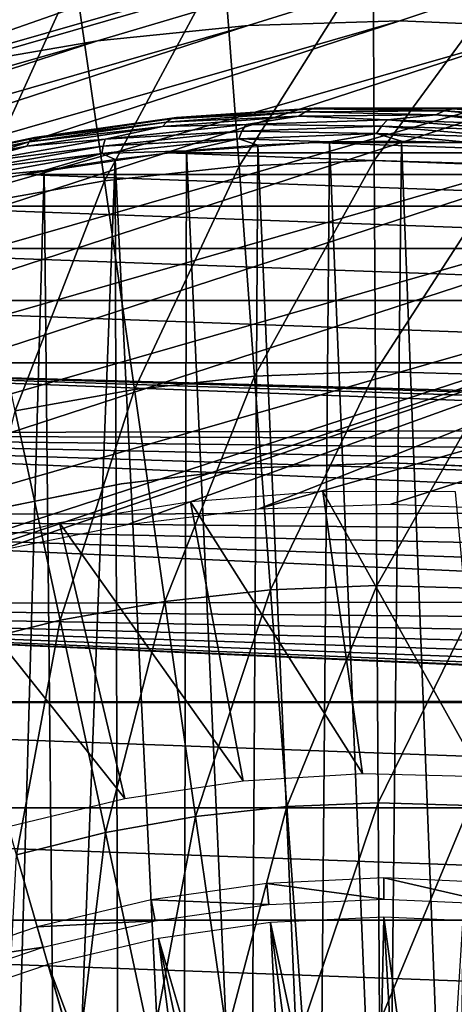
# Model space of a CAD drawing. Header units: millimetres. Extents: x -50 to 50, y -50 to 50.
# Tile 66 of 77: x -5.4 to 1, y 16.7 to 31. Entities that reach past the tile are written whole.
import ezdxf

# ---------------------------------------------------------------- set-up
doc = ezdxf.new("R2010")
doc.units = ezdxf.units.MM
doc.header["$LTSCALE"] = 65.185185
for name, color, linetype in [('1', 7, 'CONTINUOUS'), ('2', 7, 'CONTINUOUS'), ('29', 7, 'CONTINUOUS'), ('36', 7, 'CONTINUOUS'), ('39', 7, 'CONTINUOUS'), ('45', 7, 'CONTINUOUS'), ('46', 7, 'CONTINUOUS'), ('48', 7, 'CONTINUOUS'), ('49', 7, 'CONTINUOUS'), ('85', 7, 'CONTINUOUS'), ('87', 7, 'CONTINUOUS')]:
    doc.layers.add(name, color=color, linetype=linetype)

msp = doc.modelspace()

# ---------------------------------------------------------------- linework, layer by layer
at = {"layer": '1', "color": 7, "linetype": 'CONTINUOUS'}
for points in [[(-1.068, 29.23), (3.199, 29.075), (-3.199, 29.075), (-1.068, 29.23)], [(1.068, 29.23), (3.199, 29.075), (-1.068, 29.23), (1.068, 29.23)], [(-3.199, 29.075), (5.313, 28.763), (-5.313, 28.763), (-3.199, 29.075)], [(3.199, 29.075), (5.313, 28.763), (-3.199, 29.075), (3.199, 29.075)], [(-5.313, 28.763), (7.398, 28.299), (-7.398, 28.299), (-5.313, 28.763)], [(5.313, 28.763), (7.398, 28.299), (-5.313, 28.763), (5.313, 28.763)], [(-7.398, 28.299), (9.444, 27.683), (-9.444, 27.683), (-7.398, 28.299)], [(7.398, 28.299), (9.444, 27.683), (-7.398, 28.299), (7.398, 28.299)], [(-9.444, 27.683), (11.44, 26.92), (-11.44, 26.92), (-9.444, 27.683)], [(9.444, 27.683), (11.44, 26.92), (-9.444, 27.683), (9.444, 27.683)], [(-11.44, 26.92), (13.375, 26.013), (-13.375, 26.013), (-11.44, 26.92)], [(11.44, 26.92), (13.375, 26.013), (-11.44, 26.92), (11.44, 26.92)], [(-13.375, 26.013), (11.895, 25.052), (-15.238, 24.967), (-13.375, 26.013)], [(12.199, 25.178), (11.895, 25.052), (-13.375, 26.013), (12.199, 25.178)], [(12.52, 25.255), (12.199, 25.178), (-13.375, 26.013), (12.52, 25.255)], [(12.848, 25.281), (12.52, 25.255), (-13.375, 26.013), (12.848, 25.281)], [(13.375, 26.013), (12.848, 25.281), (-13.375, 26.013), (13.375, 26.013)], [(11.895, 25.052), (11.614, 24.88), (-15.238, 24.967), (11.895, 25.052)], [(-15.238, 24.967), (10.851, 23.83), (-17.02, 23.789), (-15.238, 24.967)], [(10.977, 24.134), (10.851, 23.83), (-15.238, 24.967), (10.977, 24.134)], [(11.149, 24.415), (10.977, 24.134), (-15.238, 24.967), (11.149, 24.415)], [(11.363, 24.666), (11.149, 24.415), (-15.238, 24.967), (11.363, 24.666)], [(11.614, 24.88), (11.363, 24.666), (-15.238, 24.967), (11.614, 24.88)], [(-17.02, 23.789), (10.851, 22.532), (-18.711, 22.483), (-17.02, 23.789)], [(10.851, 23.83), (10.774, 23.509), (-17.02, 23.789), (10.851, 23.83)], [(10.748, 23.181), (10.774, 22.852), (-17.02, 23.789), (10.748, 23.181)], [(10.774, 23.509), (10.748, 23.181), (-17.02, 23.789), (10.774, 23.509)], [(10.774, 22.852), (10.851, 22.532), (-17.02, 23.789), (10.774, 22.852)], [(-18.711, 22.483), (12.848, 21.081), (-20.302, 21.057), (-18.711, 22.483)], [(10.851, 22.532), (10.977, 22.228), (-18.711, 22.483), (10.851, 22.532)], [(12.52, 21.107), (12.848, 21.081), (-18.711, 22.483), (12.52, 21.107)], [(12.199, 21.184), (12.52, 21.107), (-18.711, 22.483), (12.199, 21.184)], [(11.149, 21.947), (11.363, 21.696), (-18.711, 22.483), (11.149, 21.947)], [(10.977, 22.228), (11.149, 21.947), (-18.711, 22.483), (10.977, 22.228)], [(11.895, 21.31), (12.199, 21.184), (-18.711, 22.483), (11.895, 21.31)], [(11.614, 21.482), (11.895, 21.31), (-18.711, 22.483), (11.614, 21.482)], [(11.363, 21.696), (11.614, 21.482), (-18.711, 22.483), (11.363, 21.696)], [(-20.302, 21.057), (21.785, 19.519), (-21.785, 19.519), (-20.302, 21.057)], [(12.848, 21.081), (20.302, 21.057), (-20.302, 21.057), (12.848, 21.081)], [(20.302, 21.057), (21.785, 19.519), (-20.302, 21.057), (20.302, 21.057)], [(-21.785, 19.519), (23.151, 17.877), (-23.151, 17.877), (-21.785, 19.519)], [(21.785, 19.519), (23.151, 17.877), (-21.785, 19.519), (21.785, 19.519)], [(-23.151, 17.877), (24.395, 16.139), (-24.395, 16.139), (-23.151, 17.877)], [(23.151, 17.877), (24.395, 16.139), (-23.151, 17.877), (23.151, 17.877)]]:
    msp.add_3dface(points, dxfattribs=at)
at = {"layer": '2', "color": 7, "linetype": 'CONTINUOUS'}
for points in [[(-2.922, 29.104, 4.3), (-2.003, 8.774, 4.3), (-1.878, 29.19, 4.3), (-2.922, 29.104, 4.3)], [(-2.003, 8.774, 4.3), (-1.008, 8.943, 4.3), (-1.878, 29.19, 4.3), (-2.003, 8.774, 4.3)], [(-1.878, 29.19, 4.3), (-1.008, 8.943, 4.3), (-0.831, 29.238, 4.3), (-1.878, 29.19, 4.3)], [(-1.008, 8.943, 4.3), (0, 9, 4.3), (-0.831, 29.238, 4.3), (-1.008, 8.943, 4.3)], [(-0.831, 29.238, 4.3), (0, 9, 4.3), (0.217, 29.249, 4.3), (-0.831, 29.238, 4.3)], [(0, 9, 4.3), (1.008, 8.943, 4.3), (0.217, 29.249, 4.3), (0, 9, 4.3)], [(0.217, 29.249, 4.3), (1.008, 8.943, 4.3), (1.265, 29.223, 4.3), (0.217, 29.249, 4.3)], [(-3.963, 28.98, 4.3), (-2.972, 8.495, 4.3), (-2.922, 29.104, 4.3), (-3.963, 28.98, 4.3)], [(-2.972, 8.495, 4.3), (-2.003, 8.774, 4.3), (-2.922, 29.104, 4.3), (-2.972, 8.495, 4.3)], [(-4.999, 28.82, 4.3), (-4.788, 7.621, 4.3), (-3.963, 28.98, 4.3), (-4.999, 28.82, 4.3)], [(-4.788, 7.621, 4.3), (-3.905, 8.109, 4.3), (-3.963, 28.98, 4.3), (-4.788, 7.621, 4.3)], [(-3.905, 8.109, 4.3), (-2.972, 8.495, 4.3), (-3.963, 28.98, 4.3), (-3.905, 8.109, 4.3)], [(-6.028, 28.622, 4.3), (-5.611, 7.036, 4.3), (-4.999, 28.82, 4.3), (-6.028, 28.622, 4.3)], [(-5.611, 7.036, 4.3), (-4.788, 7.621, 4.3), (-4.999, 28.82, 4.3), (-5.611, 7.036, 4.3)]]:
    msp.add_3dface(points, dxfattribs=at)
at = {"layer": '29', "color": 7, "linetype": 'CONTINUOUS'}
for points in [[(-3.273, 29.46, 4.112), (-1.28, 29.613, 4.112), (-3.212, 29.526, 4.017), (-3.273, 29.46, 4.112)], [(-3.273, 29.46, 4.112), (-2.051, 29.49, 4.191), (-1.28, 29.613, 4.112), (-3.273, 29.46, 4.112)], [(-3.212, 29.526, 4.017), (-1.187, 29.677, 4.017), (-3.143, 29.571, 3.911), (-3.212, 29.526, 4.017)], [(-3.212, 29.526, 4.017), (-1.28, 29.613, 4.112), (-1.187, 29.677, 4.017), (-3.212, 29.526, 4.017)], [(-3.143, 29.571, 3.911), (-1.187, 29.677, 4.017), (-1.086, 29.718, 3.911), (-3.143, 29.571, 3.911)], [(-3.143, 29.571, 3.911), (-1.086, 29.718, 3.911), (-3.069, 29.591, 3.8), (-3.143, 29.571, 3.911)], [(-3.069, 29.591, 3.8), (-1.086, 29.718, 3.911), (-0.981, 29.734, 3.8), (-3.069, 29.591, 3.8)], [(-2.051, 29.49, 4.191), (0.015, 29.561, 4.191), (-1.28, 29.613, 4.112), (-2.051, 29.49, 4.191)], [(-1.28, 29.613, 4.112), (0.719, 29.632, 4.112), (-1.187, 29.677, 4.017), (-1.28, 29.613, 4.112)], [(-1.28, 29.613, 4.112), (0.015, 29.561, 4.191), (0.719, 29.632, 4.112), (-1.28, 29.613, 4.112)], [(-1.187, 29.677, 4.017), (0.843, 29.688, 4.017), (-1.086, 29.718, 3.911), (-1.187, 29.677, 4.017)], [(-1.187, 29.677, 4.017), (0.719, 29.632, 4.112), (0.843, 29.688, 4.017), (-1.187, 29.677, 4.017)], [(-1.086, 29.718, 3.911), (0.975, 29.721, 3.911), (-0.981, 29.734, 3.8), (-1.086, 29.718, 3.911)], [(-1.086, 29.718, 3.911), (0.843, 29.688, 4.017), (0.975, 29.721, 3.911), (-1.086, 29.718, 3.911)], [(-0.981, 29.734, 3.8), (0.975, 29.721, 3.911), (1.112, 29.729, 3.8), (-0.981, 29.734, 3.8)], [(0.015, 29.561, 4.191), (2.081, 29.488, 4.191), (0.719, 29.632, 4.112), (0.015, 29.561, 4.191)], [(0.719, 29.632, 4.112), (2.714, 29.516, 4.112), (0.843, 29.688, 4.017), (0.719, 29.632, 4.112)], [(0.719, 29.632, 4.112), (2.081, 29.488, 4.191), (2.714, 29.516, 4.112), (0.719, 29.632, 4.112)], [(0.843, 29.688, 4.017), (2.869, 29.562, 4.017), (0.975, 29.721, 3.911), (0.843, 29.688, 4.017)], [(0.843, 29.688, 4.017), (2.714, 29.516, 4.112), (2.869, 29.562, 4.017), (0.843, 29.688, 4.017)], [(0.975, 29.721, 3.911), (3.032, 29.582, 3.911), (1.112, 29.729, 3.8), (0.975, 29.721, 3.911)], [(0.975, 29.721, 3.911), (2.869, 29.562, 4.017), (3.032, 29.582, 3.911), (0.975, 29.721, 3.911)], [(-5.251, 29.172, 4.112), (-3.273, 29.46, 4.112), (-5.221, 29.238, 4.017), (-5.251, 29.172, 4.112)], [(-5.251, 29.172, 4.112), (-4.107, 29.275, 4.191), (-3.273, 29.46, 4.112), (-5.251, 29.172, 4.112)], [(-5.221, 29.238, 4.017), (-3.212, 29.526, 4.017), (-5.184, 29.282, 3.911), (-5.221, 29.238, 4.017)], [(-5.221, 29.238, 4.017), (-3.273, 29.46, 4.112), (-3.212, 29.526, 4.017), (-5.221, 29.238, 4.017)], [(-5.184, 29.282, 3.911), (-3.212, 29.526, 4.017), (-3.143, 29.571, 3.911), (-5.184, 29.282, 3.911)], [(-5.184, 29.282, 3.911), (-3.143, 29.571, 3.911), (-5.142, 29.302, 3.8), (-5.184, 29.282, 3.911)], [(-5.142, 29.302, 3.8), (-3.143, 29.571, 3.911), (-3.069, 29.591, 3.8), (-5.142, 29.302, 3.8)], [(-4.107, 29.275, 4.191), (-2.111, 29.391, 4.251), (-2.051, 29.49, 4.191), (-4.107, 29.275, 4.191)], [(-4.107, 29.275, 4.191), (-2.051, 29.49, 4.191), (-3.273, 29.46, 4.112), (-4.107, 29.275, 4.191)], [(-2.111, 29.391, 4.251), (-0.074, 29.466, 4.251), (-2.051, 29.49, 4.191), (-2.111, 29.391, 4.251)], [(-2.111, 29.391, 4.251), (-0.147, 29.36, 4.288), (-0.074, 29.466, 4.251), (-2.111, 29.391, 4.251)], [(-2.051, 29.49, 4.191), (-0.074, 29.466, 4.251), (0.015, 29.561, 4.191), (-2.051, 29.49, 4.191)], [(-0.147, 29.36, 4.288), (1.865, 29.301, 4.288), (-0.074, 29.466, 4.251), (-0.147, 29.36, 4.288)], [(-0.074, 29.466, 4.251), (1.964, 29.401, 4.251), (0.015, 29.561, 4.191), (-0.074, 29.466, 4.251)], [(-0.074, 29.466, 4.251), (1.865, 29.301, 4.288), (1.964, 29.401, 4.251), (-0.074, 29.466, 4.251)], [(0.015, 29.561, 4.191), (1.964, 29.401, 4.251), (2.081, 29.488, 4.191), (0.015, 29.561, 4.191)], [(-4.137, 29.175, 4.251), (-2.158, 29.281, 4.288), (-2.111, 29.391, 4.251), (-4.137, 29.175, 4.251)], [(-4.137, 29.175, 4.251), (-2.111, 29.391, 4.251), (-4.107, 29.275, 4.191), (-4.137, 29.175, 4.251)], [(-2.158, 29.281, 4.288), (-0.147, 29.36, 4.288), (-2.111, 29.391, 4.251), (-2.158, 29.281, 4.288)], [(-2.158, 29.281, 4.288), (-0.831, 29.238, 4.3), (-0.147, 29.36, 4.288), (-2.158, 29.281, 4.288)], [(-0.831, 29.238, 4.3), (0.217, 29.249, 4.3), (-0.147, 29.36, 4.288), (-0.831, 29.238, 4.3)], [(-0.147, 29.36, 4.288), (1.265, 29.223, 4.3), (1.865, 29.301, 4.288), (-0.147, 29.36, 4.288)], [(0.217, 29.249, 4.3), (1.265, 29.223, 4.3), (-0.147, 29.36, 4.288), (0.217, 29.249, 4.3)], [(-7.206, 28.813, 4.017), (-5.221, 29.238, 4.017), (-7.201, 28.852, 3.911), (-7.206, 28.813, 4.017)], [(-7.206, 28.813, 4.017), (-5.251, 29.172, 4.112), (-5.221, 29.238, 4.017), (-7.206, 28.813, 4.017)], [(-7.205, 28.752, 4.112), (-5.251, 29.172, 4.112), (-7.206, 28.813, 4.017), (-7.205, 28.752, 4.112)], [(-7.205, 28.752, 4.112), (-6.143, 28.916, 4.191), (-5.251, 29.172, 4.112), (-7.205, 28.752, 4.112)], [(-7.201, 28.852, 3.911), (-5.184, 29.282, 3.911), (-7.189, 28.868, 3.8), (-7.201, 28.852, 3.911)], [(-7.201, 28.852, 3.911), (-5.221, 29.238, 4.017), (-5.184, 29.282, 3.911), (-7.201, 28.852, 3.911)], [(-7.189, 28.868, 3.8), (-5.184, 29.282, 3.911), (-5.142, 29.302, 3.8), (-7.189, 28.868, 3.8)], [(-6.144, 28.819, 4.251), (-4.159, 29.065, 4.288), (-4.137, 29.175, 4.251), (-6.144, 28.819, 4.251)], [(-6.144, 28.819, 4.251), (-4.137, 29.175, 4.251), (-6.143, 28.916, 4.191), (-6.144, 28.819, 4.251)], [(-6.143, 28.916, 4.191), (-4.137, 29.175, 4.251), (-4.107, 29.275, 4.191), (-6.143, 28.916, 4.191)], [(-6.143, 28.916, 4.191), (-4.107, 29.275, 4.191), (-5.251, 29.172, 4.112), (-6.143, 28.916, 4.191)], [(-4.159, 29.065, 4.288), (-2.158, 29.281, 4.288), (-4.137, 29.175, 4.251), (-4.159, 29.065, 4.288)], [(-4.159, 29.065, 4.288), (-2.922, 29.104, 4.3), (-2.158, 29.281, 4.288), (-4.159, 29.065, 4.288)], [(-2.922, 29.104, 4.3), (-1.878, 29.19, 4.3), (-2.158, 29.281, 4.288), (-2.922, 29.104, 4.3)], [(-1.878, 29.19, 4.3), (-0.831, 29.238, 4.3), (-2.158, 29.281, 4.288), (-1.878, 29.19, 4.3)], [(-6.14, 28.711, 4.288), (-4.159, 29.065, 4.288), (-6.144, 28.819, 4.251), (-6.14, 28.711, 4.288)], [(-6.14, 28.711, 4.288), (-4.999, 28.82, 4.3), (-4.159, 29.065, 4.288), (-6.14, 28.711, 4.288)], [(-4.999, 28.82, 4.3), (-3.963, 28.98, 4.3), (-4.159, 29.065, 4.288), (-4.999, 28.82, 4.3)], [(-3.963, 28.98, 4.3), (-2.922, 29.104, 4.3), (-4.159, 29.065, 4.288), (-3.963, 28.98, 4.3)], [(-6.028, 28.622, 4.3), (-4.999, 28.82, 4.3), (-6.14, 28.711, 4.288), (-6.028, 28.622, 4.3)]]:
    msp.add_3dface(points, dxfattribs=at)
at = {"layer": '36', "color": 7, "linetype": 'CONTINUOUS'}
for points in [[(-2.379, 31.897, -10.409), (-0.197, 31.984, -10.409), (-2.154, 28.884, -11.747), (-2.379, 31.897, -10.409)], [(-2.154, 28.884, -11.747), (-0.197, 31.984, -10.409), (-0.178, 28.964, -11.747), (-2.154, 28.884, -11.747)], [(-0.197, 31.984, -10.409), (1.986, 31.923, -10.409), (-0.178, 28.964, -11.747), (-0.197, 31.984, -10.409)], [(-0.178, 28.964, -11.747), (1.986, 31.923, -10.409), (1.798, 28.908, -11.747), (-0.178, 28.964, -11.747)], [(-4.55, 31.66, -10.409), (-2.379, 31.897, -10.409), (-4.12, 28.67, -11.747), (-4.55, 31.66, -10.409)], [(-4.12, 28.67, -11.747), (-2.379, 31.897, -10.409), (-2.154, 28.884, -11.747), (-4.12, 28.67, -11.747)], [(-6.7, 31.276, -10.409), (-4.55, 31.66, -10.409), (-6.067, 28.322, -11.747), (-6.7, 31.276, -10.409)], [(-6.067, 28.322, -11.747), (-4.55, 31.66, -10.409), (-4.12, 28.67, -11.747), (-6.067, 28.322, -11.747)], [(-4.12, 28.67, -11.747), (-2.154, 28.884, -11.747), (-3.683, 25.625, -12.95), (-4.12, 28.67, -11.747)], [(-3.683, 25.625, -12.95), (-2.154, 28.884, -11.747), (-1.926, 25.817, -12.95), (-3.683, 25.625, -12.95)], [(-2.154, 28.884, -11.747), (-0.178, 28.964, -11.747), (-1.926, 25.817, -12.95), (-2.154, 28.884, -11.747)], [(-1.926, 25.817, -12.95), (-0.178, 28.964, -11.747), (-0.16, 25.888, -12.95), (-1.926, 25.817, -12.95)], [(-0.178, 28.964, -11.747), (1.798, 28.908, -11.747), (-0.16, 25.888, -12.95), (-0.178, 28.964, -11.747)], [(-0.16, 25.888, -12.95), (1.798, 28.908, -11.747), (1.607, 25.838, -12.95), (-0.16, 25.888, -12.95)], [(-6.067, 28.322, -11.747), (-4.12, 28.67, -11.747), (-5.423, 25.314, -12.95), (-6.067, 28.322, -11.747)], [(-5.423, 25.314, -12.95), (-4.12, 28.67, -11.747), (-3.683, 25.625, -12.95), (-5.423, 25.314, -12.95)], [(-1.926, 25.817, -12.95), (-0.16, 25.888, -12.95), (-1.694, 22.699, -14.018), (-1.926, 25.817, -12.95)], [(-1.694, 22.699, -14.018), (-0.16, 25.888, -12.95), (-0.141, 22.762, -14.018), (-1.694, 22.699, -14.018)], [(-0.16, 25.888, -12.95), (1.607, 25.838, -12.95), (-0.141, 22.762, -14.018), (-0.16, 25.888, -12.95)], [(-3.683, 25.625, -12.95), (-1.926, 25.817, -12.95), (-3.239, 22.531, -14.018), (-3.683, 25.625, -12.95)], [(-3.239, 22.531, -14.018), (-1.926, 25.817, -12.95), (-1.694, 22.699, -14.018), (-3.239, 22.531, -14.018)], [(-0.141, 22.762, -14.018), (1.607, 25.838, -12.95), (1.413, 22.718, -14.018), (-0.141, 22.762, -14.018)], [(-5.423, 25.314, -12.95), (-3.683, 25.625, -12.95), (-4.768, 22.258, -14.018), (-5.423, 25.314, -12.95)], [(-4.768, 22.258, -14.018), (-3.683, 25.625, -12.95), (-3.239, 22.531, -14.018), (-4.768, 22.258, -14.018)], [(-6.276, 21.881, -14.018), (-5.423, 25.314, -12.95), (-4.768, 22.258, -14.018), (-6.276, 21.881, -14.018)], [(-1.694, 22.699, -14.018), (-0.141, 22.762, -14.018), (-1.458, 19.538, -14.947), (-1.694, 22.699, -14.018)], [(-1.458, 19.538, -14.947), (-0.141, 22.762, -14.018), (-0.122, 19.592, -14.947), (-1.458, 19.538, -14.947)], [(-0.141, 22.762, -14.018), (1.413, 22.718, -14.018), (-0.122, 19.592, -14.947), (-0.141, 22.762, -14.018)], [(-0.122, 19.592, -14.947), (1.413, 22.718, -14.018), (1.216, 19.554, -14.947), (-0.122, 19.592, -14.947)], [(-3.239, 22.531, -14.018), (-1.694, 22.699, -14.018), (-2.788, 19.393, -14.947), (-3.239, 22.531, -14.018)], [(-2.788, 19.393, -14.947), (-1.694, 22.699, -14.018), (-1.458, 19.538, -14.947), (-2.788, 19.393, -14.947)], [(-4.768, 22.258, -14.018), (-3.239, 22.531, -14.018), (-4.105, 19.158, -14.947), (-4.768, 22.258, -14.018)], [(-4.105, 19.158, -14.947), (-3.239, 22.531, -14.018), (-2.788, 19.393, -14.947), (-4.105, 19.158, -14.947)], [(-6.276, 21.881, -14.018), (-4.768, 22.258, -14.018), (-5.402, 18.833, -14.947), (-6.276, 21.881, -14.018)], [(-5.402, 18.833, -14.947), (-4.768, 22.258, -14.018), (-4.105, 19.158, -14.947), (-5.402, 18.833, -14.947)], [(-1.458, 19.538, -14.947), (-0.122, 19.592, -14.947), (-1.22, 16.339, -15.736), (-1.458, 19.538, -14.947)], [(-1.22, 16.339, -15.736), (-0.122, 19.592, -14.947), (-0.102, 16.384, -15.736), (-1.22, 16.339, -15.736)], [(-0.122, 19.592, -14.947), (1.216, 19.554, -14.947), (-0.102, 16.384, -15.736), (-0.122, 19.592, -14.947)], [(-0.102, 16.384, -15.736), (1.216, 19.554, -14.947), (1.016, 16.353, -15.736), (-0.102, 16.384, -15.736)], [(-2.788, 19.393, -14.947), (-1.458, 19.538, -14.947), (-2.332, 16.218, -15.736), (-2.788, 19.393, -14.947)], [(-2.332, 16.218, -15.736), (-1.458, 19.538, -14.947), (-1.22, 16.339, -15.736), (-2.332, 16.218, -15.736)], [(-4.105, 19.158, -14.947), (-2.788, 19.393, -14.947), (-3.433, 16.022, -15.736), (-4.105, 19.158, -14.947)], [(-3.433, 16.022, -15.736), (-2.788, 19.393, -14.947), (-2.332, 16.218, -15.736), (-3.433, 16.022, -15.736)], [(-5.402, 18.833, -14.947), (-4.105, 19.158, -14.947), (-4.518, 15.75, -15.736), (-5.402, 18.833, -14.947)], [(-4.518, 15.75, -15.736), (-4.105, 19.158, -14.947), (-3.433, 16.022, -15.736), (-4.518, 15.75, -15.736)], [(-5.582, 15.405, -15.736), (-5.402, 18.833, -14.947), (-4.518, 15.75, -15.736), (-5.582, 15.405, -15.736)]]:
    msp.add_3dface(points, dxfattribs=at)
at = {"layer": '39', "color": 7, "linetype": 'CONTINUOUS'}
for points in [[(19.074, 45.896, 4.5), (16.471, 46.893, 4.5), (-40.5, 28.813, 4.5), (19.074, 45.896, 4.5)], [(-40.5, 28.813, 4.5), (16.471, 46.893, 4.5), (-38.821, 31.038, 4.5), (-40.5, 28.813, 4.5)], [(21.617, 44.754, 4.5), (19.074, 45.896, 4.5), (-42.052, 26.497, 4.5), (21.617, 44.754, 4.5)], [(-42.052, 26.497, 4.5), (19.074, 45.896, 4.5), (-40.5, 28.813, 4.5), (-42.052, 26.497, 4.5)], [(24.092, 43.471, 4.5), (21.617, 44.754, 4.5), (-43.471, 24.098, 4.5), (24.092, 43.471, 4.5)], [(-43.471, 24.098, 4.5), (21.617, 44.754, 4.5), (-42.052, 26.497, 4.5), (-43.471, 24.098, 4.5)], [(26.492, 42.052, 4.5), (24.092, 43.471, 4.5), (-44.754, 21.622, 4.5), (26.492, 42.052, 4.5)], [(-44.754, 21.622, 4.5), (24.092, 43.471, 4.5), (-43.471, 24.098, 4.5), (-44.754, 21.622, 4.5)], [(-45.896, 19.079, 4.5), (26.492, 42.052, 4.5), (-44.754, 21.622, 4.5), (-45.896, 19.079, 4.5)], [(26.492, 42.052, 4.5), (-45.896, 19.079, 4.5), (-8.547, 29.802, 4.5), (26.492, 42.052, 4.5)], [(28.808, 40.5, 4.5), (26.492, 42.052, 4.5), (-8.547, 29.802, 4.5), (28.808, 40.5, 4.5)], [(-6.4, 30.335, 4.5), (28.808, 40.5, 4.5), (-8.547, 29.802, 4.5), (-6.4, 30.335, 4.5)], [(-4.22, 30.714, 4.5), (28.808, 40.5, 4.5), (-6.4, 30.335, 4.5), (-4.22, 30.714, 4.5)], [(-2.018, 30.937, 4.5), (28.808, 40.5, 4.5), (-4.22, 30.714, 4.5), (-2.018, 30.937, 4.5)], [(0.194, 31.002, 4.5), (28.808, 40.5, 4.5), (-2.018, 30.937, 4.5), (0.194, 31.002, 4.5)], [(2.405, 30.909, 4.5), (28.808, 40.5, 4.5), (0.194, 31.002, 4.5), (2.405, 30.909, 4.5)]]:
    msp.add_3dface(points, dxfattribs=at)
at = {"layer": '45', "color": 7, "linetype": 'CONTINUOUS'}
for points in [[(-2.018, 30.937, 4.5), (-4.22, 30.714, 4.5), (-2.018, 30.937), (-2.018, 30.937, 4.5)], [(-2.018, 30.937), (-4.22, 30.714, 4.5), (-4.22, 30.714), (-2.018, 30.937)], [(0.194, 31.002, 4.5), (-2.018, 30.937, 4.5), (0.194, 31.002), (0.194, 31.002, 4.5)], [(0.194, 31.002), (-2.018, 30.937, 4.5), (-2.018, 30.937), (0.194, 31.002)], [(2.405, 30.909, 4.5), (0.194, 31.002, 4.5), (2.405, 30.909), (2.405, 30.909, 4.5)], [(2.405, 30.909), (0.194, 31.002, 4.5), (0.194, 31.002), (2.405, 30.909)], [(-4.22, 30.714, 4.5), (-6.4, 30.335, 4.5), (-4.22, 30.714), (-4.22, 30.714, 4.5)], [(-4.22, 30.714), (-6.4, 30.335, 4.5), (-6.4, 30.335), (-4.22, 30.714)]]:
    msp.add_3dface(points, dxfattribs=at)
at = {"layer": '46', "color": 7, "linetype": 'CONTINUOUS'}
for points in [[(4.604, 30.658), (2.405, 30.909), (-20.154, 23.559), (4.604, 30.658)], [(2.405, 30.909), (-18.422, 24.937), (-20.154, 23.559), (2.405, 30.909)], [(2.405, 30.909), (0.194, 31.002), (-18.422, 24.937), (2.405, 30.909)], [(0.194, 31.002), (-16.597, 26.187), (-18.422, 24.937), (0.194, 31.002)], [(0.194, 31.002), (-2.018, 30.937), (-16.597, 26.187), (0.194, 31.002)], [(-2.018, 30.937), (-14.686, 27.304), (-16.597, 26.187), (-2.018, 30.937)], [(-2.018, 30.937), (-4.22, 30.714), (-14.686, 27.304), (-2.018, 30.937)], [(6.779, 30.252), (4.604, 30.658), (-21.783, 22.062), (6.779, 30.252)], [(4.604, 30.658), (-20.154, 23.559), (-21.783, 22.062), (4.604, 30.658)], [(-4.22, 30.714), (-12.701, 28.282), (-14.686, 27.304), (-4.22, 30.714)], [(-4.22, 30.714), (-6.4, 30.335), (-12.701, 28.282), (-4.22, 30.714)], [(8.92, 29.691), (6.779, 30.252), (-23.302, 20.451), (8.92, 29.691)], [(6.779, 30.252), (-21.783, 22.062), (-23.302, 20.451), (6.779, 30.252)], [(8.92, 29.691), (-23.302, 20.451), (-24.701, 18.737), (8.92, 29.691)], [(11.015, 28.979), (8.92, 29.691), (-24.701, 18.737), (11.015, 28.979)], [(11.015, 28.979), (-24.701, 18.737), (-25.975, 16.928), (11.015, 28.979)], [(11.015, 28.979), (-25.975, 16.928), (-7.526, 22.74), (11.015, 28.979)], [(-5.672, 23.272), (11.015, 28.979), (-7.526, 22.74), (-5.672, 23.272)], [(-3.781, 23.653), (11.015, 28.979), (-5.672, 23.272), (-3.781, 23.653)], [(-1.866, 23.88), (11.015, 28.979), (-3.781, 23.653), (-1.866, 23.88)], [(13.054, 28.119), (11.015, 28.979), (-1.866, 23.88), (13.054, 28.119)], [(0.062, 23.952), (13.054, 28.119), (-1.866, 23.88), (0.062, 23.952)], [(1.989, 23.87), (13.054, 28.119), (0.062, 23.952), (1.989, 23.87)]]:
    msp.add_3dface(points, dxfattribs=at)
at = {"layer": '48', "color": 7, "linetype": 'CONTINUOUS'}
for points in [[(-3.876, 24.245, -3), (-3.872, 24.246, -8.9), (-1.912, 24.478, -3), (-3.876, 24.245, -3)], [(-3.872, 24.246, -8.9), (-1.907, 24.479, -8.9), (-1.912, 24.478, -3), (-3.872, 24.246, -8.9)], [(-1.912, 24.478, -3), (-1.907, 24.479, -8.9), (0.063, 24.552, -3), (-1.912, 24.478, -3)], [(-1.907, 24.479, -8.9), (0.071, 24.552, -8.9), (0.063, 24.552, -3), (-1.907, 24.479, -8.9)], [(0.063, 24.552, -3), (0.071, 24.552, -8.9), (2.039, 24.468, -3), (0.063, 24.552, -3)], [(0.071, 24.552, -8.9), (2.048, 24.467, -8.9), (2.039, 24.468, -3), (0.071, 24.552, -8.9)], [(-5.814, 23.855, -3), (-5.813, 23.855, -8.9), (-3.876, 24.245, -3), (-5.814, 23.855, -3)], [(-5.813, 23.855, -8.9), (-3.872, 24.246, -8.9), (-3.876, 24.245, -3), (-5.813, 23.855, -8.9)]]:
    msp.add_3dface(points, dxfattribs=at)
at = {"layer": '49', "color": 7, "linetype": 'CONTINUOUS'}
for points in [[(-2.863, 23.983, -9.3), (-0.352, 20.019, -9.3), (-0.932, 24.135, -9.3), (-2.863, 23.983, -9.3)], [(-0.352, 20.019, -9.3), (1.394, 19.974, -9.3), (-0.932, 24.135, -9.3), (-0.352, 20.019, -9.3)], [(-0.932, 24.135, -9.3), (1.394, 19.974, -9.3), (1.006, 24.131, -9.3), (-0.932, 24.135, -9.3)], [(-4.777, 23.676, -9.3), (-2.095, 19.913, -9.3), (-2.863, 23.983, -9.3), (-4.777, 23.676, -9.3)], [(-2.095, 19.913, -9.3), (-0.352, 20.019, -9.3), (-2.863, 23.983, -9.3), (-2.095, 19.913, -9.3)], [(-6.659, 23.217, -9.3), (-3.823, 19.655, -9.3), (-4.777, 23.676, -9.3), (-6.659, 23.217, -9.3)], [(-3.823, 19.655, -9.3), (-2.095, 19.913, -9.3), (-4.777, 23.676, -9.3), (-3.823, 19.655, -9.3)], [(-5.521, 19.247, -9.3), (-3.823, 19.655, -9.3), (-6.659, 23.217, -9.3), (-5.521, 19.247, -9.3)]]:
    msp.add_3dface(points, dxfattribs=at)
at = {"layer": '85', "color": 7, "linetype": 'CONTINUOUS'}
for points in [[(-3.438, 18.174, -0.193), (-1.718, 18.106, -9.022), (-1.747, 18.413, -0.193), (-3.438, 18.174, -0.193)], [(-1.747, 18.413, -0.193), (-0.04, 18.187, -9.022), (-0.041, 18.496, -0.193), (-1.747, 18.413, -0.193)], [(-1.718, 18.106, -9.022), (-0.04, 18.187, -9.022), (-1.747, 18.413, -0.193), (-1.718, 18.106, -9.022)], [(-0.041, 18.496, -0.193), (1.638, 18.113, -9.022), (1.666, 18.42, -0.193), (-0.041, 18.496, -0.193)], [(-0.04, 18.187, -9.022), (1.638, 18.113, -9.022), (-0.041, 18.496, -0.193), (-0.04, 18.187, -9.022)], [(-5.1, 17.779, -0.193), (-3.381, 17.871, -9.022), (-3.438, 18.174, -0.193), (-5.1, 17.779, -0.193)], [(-3.381, 17.871, -9.022), (-1.718, 18.106, -9.022), (-3.438, 18.174, -0.193), (-3.381, 17.871, -9.022)], [(-5.015, 17.483, -9.022), (-3.381, 17.871, -9.022), (-5.1, 17.779, -0.193), (-5.015, 17.483, -9.022)], [(-6.719, 17.233, -0.193), (-5.015, 17.483, -9.022), (-5.1, 17.779, -0.193), (-6.719, 17.233, -0.193)], [(-6.607, 16.946, -9.022), (-5.015, 17.483, -9.022), (-6.719, 17.233, -0.193), (-6.607, 16.946, -9.022)]]:
    msp.add_3dface(points, dxfattribs=at)
at = {"layer": '87', "color": 7, "linetype": 'CONTINUOUS'}
for points in [[(-3.332, 17.613, -9.384), (-1.319, 10.724, -11.976), (-1.693, 17.845, -9.384), (-3.332, 17.613, -9.384)], [(-1.693, 17.845, -9.384), (-0.191, 10.803, -11.976), (-0.039, 17.924, -9.384), (-1.693, 17.845, -9.384)], [(-0.756, 10.778, -11.976), (-0.191, 10.803, -11.976), (-1.693, 17.845, -9.384), (-0.756, 10.778, -11.976)], [(-1.319, 10.724, -11.976), (-0.756, 10.778, -11.976), (-1.693, 17.845, -9.384), (-1.319, 10.724, -11.976)], [(-0.191, 10.803, -11.976), (0.374, 10.798, -11.976), (-0.039, 17.924, -9.384), (-0.191, 10.803, -11.976)], [(0.374, 10.798, -11.976), (0.939, 10.763, -11.976), (-0.039, 17.924, -9.384), (0.374, 10.798, -11.976)], [(-0.039, 17.924, -9.384), (0.939, 10.763, -11.976), (1.614, 17.851, -9.384), (-0.039, 17.924, -9.384)], [(0.939, 10.763, -11.976), (1.501, 10.699, -11.976), (1.614, 17.851, -9.384), (0.939, 10.763, -11.976)], [(-4.943, 17.23, -9.384), (-2.432, 10.527, -11.976), (-3.332, 17.613, -9.384), (-4.943, 17.23, -9.384)], [(-2.432, 10.527, -11.976), (-1.878, 10.64, -11.976), (-3.332, 17.613, -9.384), (-2.432, 10.527, -11.976)], [(-1.878, 10.64, -11.976), (-1.319, 10.724, -11.976), (-3.332, 17.613, -9.384), (-1.878, 10.64, -11.976)], [(-6.511, 16.701, -9.384), (-2.98, 10.386, -11.976), (-4.943, 17.23, -9.384), (-6.511, 16.701, -9.384)], [(-2.98, 10.386, -11.976), (-2.432, 10.527, -11.976), (-4.943, 17.23, -9.384), (-2.98, 10.386, -11.976)], [(-8.024, 16.029, -9.384), (-4.049, 10.018, -11.976), (-6.511, 16.701, -9.384), (-8.024, 16.029, -9.384)], [(-3.519, 10.216, -11.976), (-2.98, 10.386, -11.976), (-6.511, 16.701, -9.384), (-3.519, 10.216, -11.976)], [(-4.049, 10.018, -11.976), (-3.519, 10.216, -11.976), (-6.511, 16.701, -9.384), (-4.049, 10.018, -11.976)]]:
    msp.add_3dface(points, dxfattribs=at)

doc.saveas('drawing.dxf')
